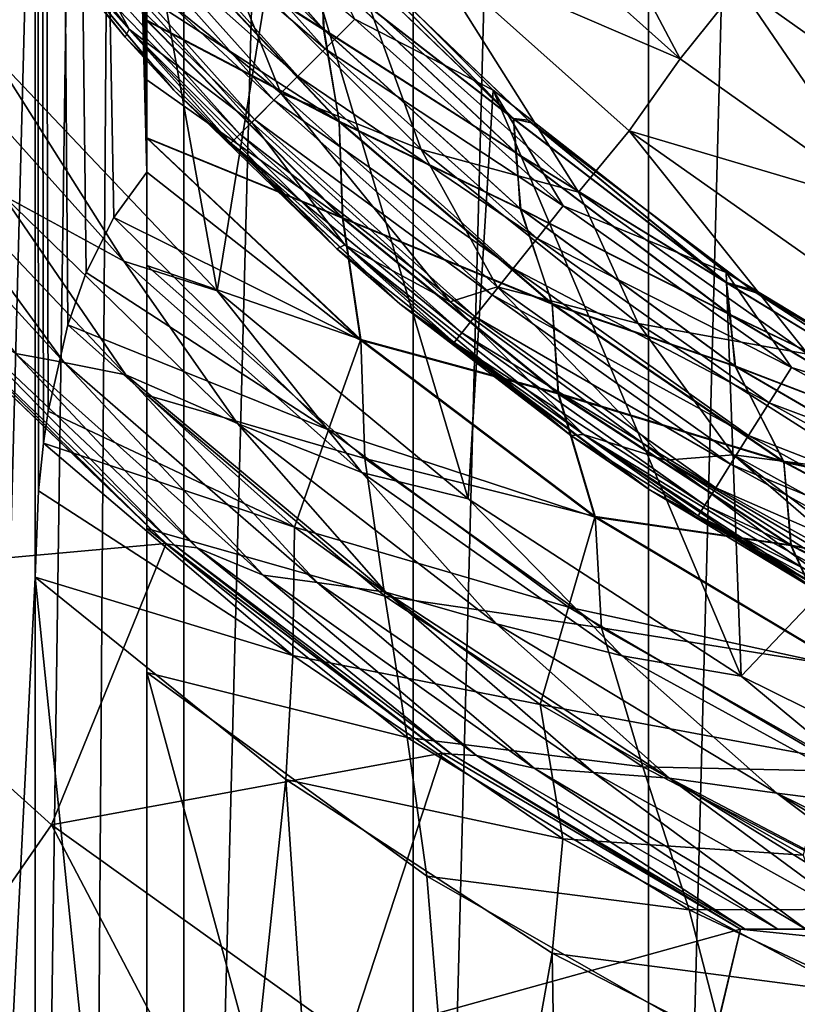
# Model space of a CAD drawing. Header units: metres. Extents: x -44 to 117, y -432 to 89.
# Tile 94 of 256: x -9.42 to -5.93, y -412.59 to -408.17. Entities that reach past the tile are written whole.
import ezdxf

# ---------------------------------------------------------------- set-up
doc = ezdxf.new("R2010")
doc.units = ezdxf.units.M
doc.layers.add('solid_125568', color=7, linetype='CONTINUOUS')

msp = doc.modelspace()

# ---------------------------------------------------------------- linework, layer by layer
at = {"layer": 'solid_125568'}
for points in [[(-5.522686, -379.627197, 233.699997), (-5.522704, -420.872803, 233.699997), (-6.597199, -420.554169, 233.699997)], [(-5.522686, -379.627197, 233.699997), (-6.597199, -420.554169, 233.699997), (-6.597173, -379.945831, 233.699997)], [(-6.597173, -379.945831, 233.699997), (-6.597199, -420.554169, 233.699997), (-7.653776, -420.180359, 233.699997)], [(-6.597173, -379.945831, 233.699997), (-7.653776, -420.180359, 233.699997), (-7.653743, -380.319611, 233.699997)], [(-7.653743, -380.319611, 233.699997), (-7.653776, -420.180359, 233.699997), (-8.683759, -419.754211, 233.699997)], [(-7.653743, -380.319611, 233.699997), (-8.683759, -419.754211, 233.699997), (-8.683722, -380.745758, 233.699997)], [(-8.683722, -380.745758, 233.699997), (-8.683759, -419.754211, 233.699997), (-9.689677, -419.273926, 233.699997)], [(-8.683722, -380.745758, 233.699997), (-9.689677, -419.273926, 233.699997), (-9.689643, -381.226074, 233.699997)], [(-9.35, -417.929871, 247.800003), (-8.85, -382.314636, 248.300003), (-9.35, -382.570129, 247.800003)], [(-9.101393, -418.059113, 248.048615), (-8.85, -382.314636, 248.300003), (-9.35, -417.929871, 247.800003)], [(-9.101393, -418.059113, 248.048615), (-8.85, -418.185364, 248.300003), (-8.85, -382.314636, 248.300003)], [(-8.85, -382.314636, 257.299988), (-8.85, -382.314636, 248.300003), (-8.85, -418.185364, 248.300003)], [(-8.85, -382.337067, 257.548187), (-8.85, -382.314636, 257.299988), (-8.85, -418.185364, 248.300003)], [(-8.85, -382.403931, 257.784515), (-8.85, -382.337067, 257.548187), (-8.85, -418.185364, 248.300003)], [(-8.85, -382.515839, 258.011749), (-8.85, -382.403931, 257.784515), (-8.85, -418.185364, 248.300003)], [(-8.85, -382.596527, 258.132599), (-8.85, -382.515839, 258.011749), (-8.85, -418.185364, 248.300003)], [(-17.880098, -409.210602, 247.800003), (-9.35, -382.570129, 247.800003), (-18.706081, -407.324585, 247.800003)], [(-16.857927, -411.009827, 247.800003), (-9.35, -382.570129, 247.800003), (-17.880098, -409.210602, 247.800003)], [(-15.662213, -412.687439, 247.800003), (-9.35, -382.570129, 247.800003), (-16.857927, -411.009827, 247.800003)], [(-14.29352, -414.237701, 247.800003), (-9.35, -382.570129, 247.800003), (-15.662213, -412.687439, 247.800003)], [(-12.778207, -415.63562, 247.800003), (-9.35, -382.570129, 247.800003), (-14.29352, -414.237701, 247.800003)], [(-11.132809, -416.86377, 247.800003), (-9.35, -382.570129, 247.800003), (-12.778207, -415.63562, 247.800003)], [(-9.35, -417.929871, 247.800003), (-9.35, -382.570129, 247.800003), (-11.132809, -416.86377, 247.800003)], [(-8.85, -382.672089, 258.226593), (-8.85, -382.596527, 258.132599), (-8.85, -418.185364, 248.300003)], [(-8.85, -382.804291, 258.358551), (-8.85, -382.672089, 258.226593), (-8.85, -418.185364, 248.300003)], [(-8.85, -383.061737, 258.546753), (-8.85, -382.804291, 258.358551), (-8.85, -418.185364, 248.300003)], [(-8.85, -383.351898, 258.684875), (-8.85, -383.061737, 258.546753), (-8.85, -418.185364, 248.300003)], [(-8.85, -383.665619, 258.766846), (-8.85, -383.351898, 258.684875), (-8.85, -418.185364, 248.300003)], [(-8.85, -384.00415, 258.799988), (-8.85, -383.665619, 258.766846), (-8.85, -418.185364, 248.300003)], [(-8.85, -389.402069, 258.799988), (-8.85, -384.00415, 258.799988), (-8.85, -418.185364, 248.300003)], [(-9.35, -389.829956, 266.799988), (-9.619962, -416.050903, 266.799988), (-9.510359, -384.382904, 266.799988)], [(-8.85, -390.021362, 258.844879), (-8.85, -389.402069, 258.799988), (-8.85, -418.185364, 248.300003)], [(-9.35, -389.829956, 266.799988), (-9.35, -410.670044, 266.799988), (-9.619962, -416.050903, 266.799988)], [(-9.335346, -410.282013, 266.785339), (-9.35, -410.670044, 266.799988), (-9.35, -389.829956, 266.799988)], [(-8.997924, -409.055389, 266.447937), (-9.35, -389.829956, 266.799988), (-8.85, -408.85202, 266.299988)], [(-9.335345, -390.217987, 266.785339), (-8.85, -408.85202, 266.299988), (-9.35, -389.829956, 266.799988)], [(-9.120946, -409.301971, 266.570953), (-9.35, -389.829956, 266.799988), (-8.997924, -409.055389, 266.447937)], [(-9.335346, -410.282013, 266.785339), (-9.35, -389.829956, 266.799988), (-9.31354, -410.068726, 266.76355)], [(-9.292285, -409.924652, 266.742279), (-9.31354, -410.068726, 266.76355), (-9.35, -389.829956, 266.799988)], [(-9.203706, -409.538086, 266.653717), (-9.292285, -409.924652, 266.742279), (-9.35, -389.829956, 266.799988)], [(-9.120946, -409.301971, 266.570953), (-9.203706, -409.538086, 266.653717), (-9.35, -389.829956, 266.799988)], [(-8.85, -390.629547, 258.947418), (-8.85, -390.021362, 258.844879), (-8.85, -418.185364, 248.300003)], [(-9.31354, -390.431274, 266.76355), (-8.85, -408.85202, 266.299988), (-9.335345, -390.217987, 266.785339)], [(-9.292285, -390.575348, 266.742279), (-8.85, -408.85202, 266.299988), (-9.31354, -390.431274, 266.76355)], [(-9.219942, -390.905151, 266.669952), (-8.85, -408.85202, 266.299988), (-9.292285, -390.575348, 266.742279)], [(-8.85, -391.196533, 259.114502), (-8.85, -390.629547, 258.947418), (-8.85, -418.185364, 248.300003)], [(-9.120946, -391.198029, 266.570953), (-8.85, -408.85202, 266.299988), (-9.219942, -390.905151, 266.669952)], [(-9.120946, -391.198029, 266.570953), (-9.025064, -391.397766, 266.475067), (-8.85, -408.85202, 266.299988)], [(-8.85, -391.696655, 259.322815), (-8.85, -391.196533, 259.114502), (-8.85, -418.185364, 248.300003)], [(-9.025064, -391.397766, 266.475067), (-8.85, -391.64798, 266.299988), (-8.85, -408.85202, 266.299988)], [(-8.85, -391.64798, 266.299988), (-8.85, -408.067505, 265.848145), (-8.85, -408.172699, 265.919983)], [(-8.85, -391.64798, 266.299988), (-8.85, -408.172699, 265.919983), (-8.85, -408.438538, 266.084198)], [(-8.85, -391.64798, 266.299988), (-8.85, -408.438538, 266.084198), (-8.85, -408.700256, 266.225647)], [(-8.85, -391.64798, 266.299988), (-8.85, -408.700256, 266.225647), (-8.85, -408.85202, 266.299988)], [(-8.85, -391.80246, 259.373749), (-8.85, -391.696655, 259.322815), (-8.85, -418.185364, 248.300003)], [(-8.85, -392.147522, 259.564178), (-8.85, -391.80246, 259.373749), (-8.85, -418.185364, 248.300003)], [(-8.85, -392.330231, 259.68103), (-8.85, -392.147522, 259.564178), (-8.85, -418.185364, 248.300003)], [(-8.85, -392.547241, 259.835541), (-8.85, -392.330231, 259.68103), (-8.85, -418.185364, 248.300003)], [(-8.85, -392.795227, 260.038544), (-8.85, -392.547241, 259.835541), (-8.85, -418.185364, 248.300003)], [(-8.85, -392.89566, 260.131104), (-8.85, -392.795227, 260.038544), (-8.85, -418.185364, 248.300003)], [(-8.85, -393.182617, 260.440643), (-8.85, -392.89566, 260.131104), (-8.85, -418.185364, 248.300003)], [(-8.85, -393.41922, 260.779785), (-8.85, -393.182617, 260.440643), (-8.85, -418.185364, 248.300003)], [(-8.85, -393.474152, 260.877441), (-8.85, -393.41922, 260.779785), (-8.85, -418.185364, 248.300003)], [(-8.85, -393.587006, 261.121124), (-8.85, -393.474152, 260.877441), (-8.85, -418.185364, 248.300003)], [(-8.85, -393.656769, 261.333435), (-8.85, -393.587006, 261.121124), (-8.85, -418.185364, 248.300003)], [(-8.85, -393.68573, 261.459991), (-8.85, -393.656769, 261.333435), (-8.85, -418.185364, 248.300003)], [(-8.85, -393.717194, 261.799988), (-8.85, -393.68573, 261.459991), (-8.85, -418.185364, 248.300003)], [(-8.85, -393.717194, 263.799988), (-8.85, -418.185364, 248.300003), (-8.85, -407.312347, 260.446869)], [(-8.85, -393.717194, 263.799988), (-8.85, -393.717194, 261.799988), (-8.85, -418.185364, 248.300003)], [(-9.540764, -408.324768, 443), (-9.052822, -406.498718, 443), (-9.739242, -405.361542, 443)], [(-16.897432, -406.452759, 436), (-6.202853, -417.1474, 436), (-5.283365, -417.456787, 436)], [(-11.300908, -411.550903, 436), (-16.897432, -406.452759, 436), (-5.283365, -417.456787, 436)], [(-16.897432, -406.452759, 436), (-16.536398, -407.357697, 436), (-6.202853, -417.1474, 436)], [(-8.532919, -409.384521, 443), (-9.052822, -406.498718, 443), (-9.540764, -408.324768, 443)], [(-8.532919, -409.384521, 443), (-8.232964, -407.543762, 443), (-9.052822, -406.498718, 443)], [(-9.784806, -407.196777, 479.5), (-8.928391, -408.210754, 479.934113), (-9.779227, -407.138885, 479.934113)], [(-9.779227, -407.138885, 479.934113), (-8.928391, -408.210754, 479.934113), (-9.183519, -407.737579, 480.355469)], [(-9.784806, -407.196777, 479.5), (-8.946967, -408.246979, 479.5), (-8.928391, -408.210754, 479.934113)], [(-9.625479, -407.415894, 444), (-8.946967, -408.246979, 479.5), (-9.784806, -407.196777, 479.5)], [(-7.022357, -407.272369, 481.962555), (-7.320386, -407.570374, 481.850128), (-6.454734, -408.343994, 481.850128)], [(-7.022357, -407.272369, 481.962555), (-6.454734, -408.343994, 481.850128), (-6.191947, -408.014465, 481.962555)], [(-8.85, -418.185364, 248.300003), (-8.85, -407.60434, 260.131104), (-8.85, -407.312347, 260.446869)], [(-8.05619, -408.21048, 260.440552), (-8.85, -407.312347, 260.446869), (-8.85, -407.704773, 260.038544)], [(-8.05619, -408.21048, 260.440552), (-8.065128, -407.943054, 260.876099), (-8.85, -407.312347, 260.446869)], [(-8.053708, -408.215424, 265.162811), (-8.85, -407.320129, 265.16272), (-8.067868, -407.941864, 264.727509)], [(-8.85, -407.450684, 265.312866), (-8.85, -407.320129, 265.16272), (-8.053708, -408.215424, 265.162811)], [(-16.536398, -407.357697, 436), (-7.107789, -416.786346, 436), (-6.202853, -417.1474, 436)], [(-16.536398, -407.357697, 436), (-16.125334, -408.246002, 436), (-7.107789, -416.786346, 436)], [(-8.899482, -407.347107, 443.076202), (-8.048901, -408.298889, 443.076202), (-9.034764, -407.454987, 443.168762)], [(-8.899482, -407.347107, 443.076202), (-7.916124, -408.166138, 443.019226), (-8.048901, -408.298889, 443.076202)], [(-9.625479, -407.415894, 444), (-8.728484, -408.484894, 444), (-8.946967, -408.246979, 479.5)], [(-9.367134, -407.720032, 443.806061), (-8.728484, -408.484894, 444), (-9.625479, -407.415894, 444)], [(-9.034764, -407.454987, 443.168762), (-8.171253, -408.421265, 443.168762), (-9.15331, -407.54953, 443.293304)], [(-8.048901, -408.298889, 443.076202), (-8.171253, -408.421265, 443.168762), (-9.034764, -407.454987, 443.168762)], [(-8.85, -407.708801, 265.565063), (-8.85, -407.450684, 265.312866), (-8.053708, -408.215424, 265.162811)], [(-9.15331, -407.54953, 443.293304), (-8.278469, -408.528473, 443.293304), (-9.250556, -407.627075, 443.445068)], [(-9.183519, -407.737579, 480.355469), (-8.248215, -408.498047, 480.750763), (-9.116446, -407.526947, 480.750763)], [(-8.171253, -408.421265, 443.168762), (-8.278469, -408.528473, 443.293304), (-9.15331, -407.54953, 443.293304)], [(-9.116446, -407.526947, 480.750763), (-8.248215, -408.498047, 480.750763), (-8.500424, -407.867645, 481.107971)], [(-7.40664, -410.318024, 443), (-8.232964, -407.543762, 443), (-8.532919, -409.384521, 443)], [(-8.232964, -407.543762, 443), (-7.294349, -408.483612, 443), (-7.916124, -408.166138, 443.019226)], [(-7.40664, -410.318024, 443), (-7.294349, -408.483612, 443), (-8.232964, -407.543762, 443)], [(-7.599974, -407.850159, 481.666168), (-6.454734, -408.343994, 481.850128), (-7.320386, -407.570374, 481.850128)], [(-9.250556, -407.627075, 443.445068), (-8.366421, -408.616425, 443.445068), (-9.322758, -407.684662, 443.618225)], [(-8.278469, -408.528473, 443.293304), (-8.366421, -408.616425, 443.445068), (-9.250556, -407.627075, 443.445068)], [(-8.85, -418.185364, 248.300003), (-8.85, -407.704773, 260.038544), (-8.85, -407.60434, 260.131104)], [(-9.322758, -407.684662, 443.618225), (-8.431722, -408.681732, 443.618225), (-9.367134, -407.720032, 443.806061)], [(-8.366421, -408.616425, 443.445068), (-8.431722, -408.681732, 443.618225), (-9.322758, -407.684662, 443.618225)], [(-9.367134, -407.720032, 443.806061), (-8.471856, -408.721863, 443.806061), (-8.728484, -408.484894, 444)], [(-8.431722, -408.681732, 443.618225), (-8.471856, -408.721863, 443.806061), (-9.367134, -407.720032, 443.806061)], [(-8.85, -408.169769, 259.68103), (-8.85, -407.704773, 260.038544), (-8.85, -407.952759, 259.835541)], [(-8.85, -418.185364, 248.300003), (-8.85, -407.952759, 259.835541), (-8.85, -407.704773, 260.038544)], [(-7.986005, -408.624054, 260.038544), (-8.85, -407.704773, 260.038544), (-8.85, -408.169769, 259.68103)], [(-7.986005, -408.624054, 260.038544), (-8.05619, -408.21048, 260.440552), (-8.85, -407.704773, 260.038544)], [(-7.986549, -408.626587, 265.564514), (-8.85, -407.708801, 265.565063), (-8.053708, -408.215424, 265.162811)], [(-8.85, -408.067505, 265.848145), (-8.85, -407.708801, 265.565063), (-7.986549, -408.626587, 265.564514)], [(-9.183519, -407.737579, 480.355469), (-8.378545, -408.628601, 480.355469), (-8.248215, -408.498047, 480.750763)], [(-8.928391, -408.210754, 479.934113), (-8.378545, -408.628601, 480.355469), (-9.183519, -407.737579, 480.355469)], [(-8.04065, -407.756531, 263.799988), (-7.203341, -408.612152, 264.269318), (-8.07326, -407.775726, 264.269318)], [(-8.067868, -407.941864, 264.727509), (-8.07326, -407.775726, 264.269318), (-7.203341, -408.612152, 264.269318)], [(-8.072844, -407.775299, 261.334412), (-7.20297, -408.611725, 261.334412), (-8.046717, -407.750031, 261.799988)], [(-8.065128, -407.943054, 260.876099), (-7.20297, -408.611725, 261.334412), (-8.072844, -407.775299, 261.334412)], [(-8.046717, -407.750031, 261.799988), (-7.138309, -408.619263, 261.799988), (-8.04065, -407.756531, 263.799988)], [(-7.20297, -408.611725, 261.334412), (-7.138309, -408.619263, 261.799988), (-8.046717, -407.750031, 261.799988)], [(-8.04065, -407.756531, 263.799988), (-7.124766, -408.630798, 263.799988), (-7.203341, -408.612152, 264.269318)], [(-7.138309, -408.619263, 261.799988), (-7.124766, -408.630798, 263.799988), (-8.04065, -407.756531, 263.799988)], [(-7.852601, -408.103119, 481.416229), (-6.912124, -408.942383, 481.416229), (-7.599974, -407.850159, 481.666168)], [(-7.599974, -407.850159, 481.666168), (-6.683991, -408.667023, 481.666168), (-6.454734, -408.343994, 481.850128)], [(-6.912124, -408.942383, 481.416229), (-6.683991, -408.667023, 481.666168), (-7.599974, -407.850159, 481.666168)], [(-8.500424, -407.867645, 481.107971), (-7.61783, -408.750244, 481.107971), (-7.852601, -408.103119, 481.416229)], [(-8.248215, -408.498047, 480.750763), (-7.61783, -408.750244, 481.107971), (-8.500424, -407.867645, 481.107971)], [(-8.85, -418.185364, 248.300003), (-8.85, -408.169769, 259.68103), (-8.85, -407.952759, 259.835541)], [(-7.192604, -408.765961, 264.727509), (-8.067868, -407.941864, 264.727509), (-7.203341, -408.612152, 264.269318)], [(-8.053708, -408.215424, 265.162811), (-8.067868, -407.941864, 264.727509), (-7.192604, -408.765961, 264.727509)], [(-8.065128, -407.943054, 260.876099), (-7.190032, -408.766602, 260.876099), (-7.20297, -408.611725, 261.334412)], [(-8.05619, -408.21048, 260.440552), (-7.190032, -408.766602, 260.876099), (-8.065128, -407.943054, 260.876099)], [(-6.191947, -408.014465, 481.962555), (-5.28367, -408.658905, 481.962555), (-5.563742, -407.949188, 482)], [(-6.191947, -408.014465, 481.962555), (-6.454734, -408.343994, 481.850128), (-5.50791, -409.015778, 481.850128)], [(-6.191947, -408.014465, 481.962555), (-5.50791, -409.015778, 481.850128), (-5.28367, -408.658905, 481.962555)], [(-8.85, -408.172699, 265.919983), (-8.85, -408.067505, 265.848145), (-7.986549, -408.626587, 265.564514)], [(-7.61783, -408.750244, 481.107971), (-6.912124, -408.942383, 481.416229), (-7.852601, -408.103119, 481.416229)], [(-8.85, -408.69754, 259.373749), (-8.85, -408.169769, 259.68103), (-8.85, -408.352509, 259.564178)], [(-8.85, -418.185364, 248.300003), (-8.85, -408.352509, 259.564178), (-8.85, -408.169769, 259.68103)], [(-7.968966, -409.05722, 259.680023), (-8.85, -408.169769, 259.68103), (-8.85, -408.69754, 259.373749)], [(-7.968966, -409.05722, 259.680023), (-7.986005, -408.624054, 260.038544), (-8.85, -408.169769, 259.68103)], [(-7.970855, -409.059082, 265.922638), (-8.85, -408.172699, 265.919983), (-7.986549, -408.626587, 265.564514)], [(-8.85, -408.438538, 266.084198), (-8.85, -408.172699, 265.919983), (-7.970855, -409.059082, 265.922638)], [(-8.048901, -408.298889, 443.076202), (-7.916124, -408.166138, 443.019226), (-6.980025, -409.002686, 443.019226)], [(-7.294349, -408.483612, 443), (-6.980025, -409.002686, 443.019226), (-7.916124, -408.166138, 443.019226)], [(-9.540764, -408.324768, 443), (-9.906661, -408.188721, 442.980774), (-8.951964, -409.251526, 442.980774)], [(-8.951964, -409.251526, 442.980774), (-9.906661, -408.188721, 442.980774), (-9.496187, -408.95578, 442.923798)], [(-8.946967, -408.246979, 479.5), (-7.996985, -409.19696, 479.5), (-8.928391, -408.210754, 479.934113)], [(-8.928391, -408.210754, 479.934113), (-7.960694, -409.178467, 479.934113), (-8.378545, -408.628601, 480.355469)], [(-7.996985, -409.19696, 479.5), (-7.960694, -409.178467, 479.934113), (-8.928391, -408.210754, 479.934113)], [(-8.05619, -408.21048, 260.440552), (-7.172979, -409.014679, 260.440552), (-7.190032, -408.766602, 260.876099)], [(-7.986005, -408.624054, 260.038544), (-7.172979, -409.014679, 260.440552), (-8.05619, -408.21048, 260.440552)], [(-7.170534, -409.01889, 265.162811), (-8.053708, -408.215424, 265.162811), (-7.192604, -408.765961, 264.727509)], [(-7.986549, -408.626587, 265.564514), (-8.053708, -408.215424, 265.162811), (-7.170534, -409.01889, 265.162811)], [(-16.125334, -408.246002, 436), (-7.996083, -416.375305, 436), (-7.107789, -416.786346, 436)], [(-16.125334, -408.246002, 436), (-15.667945, -409.109955, 436), (-7.996083, -416.375305, 436)], [(-8.728484, -408.484894, 444), (-7.996985, -409.19696, 479.5), (-8.946967, -408.246979, 479.5)], [(-8.048901, -408.298889, 443.076202), (-7.0971, -409.149475, 443.076202), (-8.171253, -408.421265, 443.168762)], [(-8.048901, -408.298889, 443.076202), (-6.980025, -409.002686, 443.019226), (-7.0971, -409.149475, 443.076202)], [(-8.532919, -409.384521, 443), (-9.540764, -408.324768, 443), (-8.951964, -409.251526, 442.980774)], [(-6.683991, -408.667023, 481.666168), (-5.50791, -409.015778, 481.850128), (-6.454734, -408.343994, 481.850128)], [(-8.85, -418.185364, 248.300003), (-8.85, -408.69754, 259.373749), (-8.85, -408.352509, 259.564178)], [(-8.85, -408.700256, 266.225647), (-8.85, -408.438538, 266.084198), (-7.970855, -409.059082, 265.922638)], [(-8.171253, -408.421265, 443.168762), (-7.204984, -409.28476, 443.168762), (-8.278469, -408.528473, 443.293304)], [(-7.0971, -409.149475, 443.076202), (-7.204984, -409.28476, 443.168762), (-8.171253, -408.421265, 443.168762)], [(-8.728484, -408.484894, 444), (-7.713451, -409.442535, 444), (-7.996985, -409.19696, 479.5)], [(-8.471856, -408.721863, 443.806061), (-7.713451, -409.442535, 444), (-8.728484, -408.484894, 444)], [(-8.378545, -408.628601, 480.355469), (-7.487523, -409.433563, 480.355469), (-8.248215, -408.498047, 480.750763)], [(-8.248215, -408.498047, 480.750763), (-7.277118, -409.366302, 480.750763), (-7.61783, -408.750244, 481.107971)], [(-7.487523, -409.433563, 480.355469), (-7.277118, -409.366302, 480.750763), (-8.248215, -408.498047, 480.750763)], [(-6.181034, -411.114838, 443), (-7.294349, -408.483612, 443), (-7.40664, -410.318024, 443)], [(-7.294349, -408.483612, 443), (-6.248215, -409.302094, 443), (-6.980025, -409.002686, 443.019226)], [(-6.181034, -411.114838, 443), (-6.248215, -409.302094, 443), (-7.294349, -408.483612, 443)], [(-8.278469, -408.528473, 443.293304), (-7.299521, -409.40332, 443.293304), (-8.366421, -408.616425, 443.445068)], [(-7.204984, -409.28476, 443.168762), (-7.299521, -409.40332, 443.293304), (-8.278469, -408.528473, 443.293304)], [(-9.988963, -408.656952, 442.831238), (-10.236288, -408.596069, 442.706696), (-9.220408, -409.70636, 442.706696)], [(-9.220408, -409.70636, 442.706696), (-10.236288, -408.596069, 442.706696), (-9.43879, -409.665344, 442.554932)], [(-7.124766, -408.630798, 263.799988), (-6.247299, -409.348633, 264.269318), (-7.203341, -408.612152, 264.269318)], [(-7.192604, -408.765961, 264.727509), (-7.203341, -408.612152, 264.269318), (-6.247299, -409.348633, 264.269318)], [(-7.20297, -408.611725, 261.334412), (-6.246978, -409.348145, 261.334412), (-7.138309, -408.619263, 261.799988)], [(-7.190032, -408.766602, 260.876099), (-6.246978, -409.348145, 261.334412), (-7.20297, -408.611725, 261.334412)], [(-9.496187, -408.95578, 442.923798), (-9.988963, -408.656952, 442.831238), (-8.943086, -409.761963, 442.831238)], [(-8.943086, -409.761963, 442.831238), (-9.988963, -408.656952, 442.831238), (-9.220408, -409.70636, 442.706696)], [(-8.366421, -408.616425, 443.445068), (-7.377072, -409.500549, 443.445068), (-8.431722, -408.681732, 443.618225)], [(-7.960694, -409.178467, 479.934113), (-7.487523, -409.433563, 480.355469), (-8.378545, -408.628601, 480.355469)], [(-7.299521, -409.40332, 443.293304), (-7.377072, -409.500549, 443.445068), (-8.366421, -408.616425, 443.445068)], [(-7.029794, -409.444244, 265.564514), (-7.986549, -408.626587, 265.564514), (-7.170534, -409.01889, 265.162811)], [(-7.970855, -409.059082, 265.922638), (-7.986549, -408.626587, 265.564514), (-7.029794, -409.444244, 265.564514)], [(-7.986005, -408.624054, 260.038544), (-7.029375, -409.441803, 260.038544), (-7.172979, -409.014679, 260.440552)], [(-7.968966, -409.05722, 259.680023), (-7.029375, -409.441803, 260.038544), (-7.986005, -408.624054, 260.038544)], [(-7.138309, -408.619263, 261.799988), (-6.136644, -409.37915, 261.799988), (-7.124766, -408.630798, 263.799988)], [(-6.246978, -409.348145, 261.334412), (-6.136644, -409.37915, 261.799988), (-7.138309, -408.619263, 261.799988)], [(-7.124766, -408.630798, 263.799988), (-6.114482, -409.394012, 263.799988), (-6.247299, -409.348633, 264.269318)], [(-6.136644, -409.37915, 261.799988), (-6.114482, -409.394012, 263.799988), (-7.124766, -408.630798, 263.799988)], [(-8.85, -409.27066, 259.126556), (-8.85, -408.69754, 259.373749), (-8.85, -408.803375, 259.322784)], [(-8.85, -418.185364, 248.300003), (-8.85, -408.803375, 259.322784), (-8.85, -408.69754, 259.373749)], [(-7.889117, -409.602509, 259.373779), (-8.85, -408.69754, 259.373749), (-8.85, -409.27066, 259.126556)], [(-7.889117, -409.602509, 259.373779), (-7.968966, -409.05722, 259.680023), (-8.85, -408.69754, 259.373749)], [(-7.890175, -409.605591, 266.228424), (-8.85, -408.700256, 266.225647), (-7.970855, -409.059082, 265.922638)], [(-8.85, -408.85202, 266.299988), (-8.85, -408.700256, 266.225647), (-7.890175, -409.605591, 266.228424)], [(-8.431722, -408.681732, 443.618225), (-7.434651, -409.572754, 443.618225), (-8.471856, -408.721863, 443.806061)], [(-7.377072, -409.500549, 443.445068), (-7.434651, -409.572754, 443.618225), (-8.431722, -408.681732, 443.618225)], [(-6.912124, -408.942383, 481.416229), (-5.882602, -409.669678, 481.416229), (-6.683991, -408.667023, 481.666168)], [(-6.683991, -408.667023, 481.666168), (-5.680855, -409.374146, 481.666168), (-5.50791, -409.015778, 481.850128)], [(-5.882602, -409.669678, 481.416229), (-5.680855, -409.374146, 481.666168), (-6.683991, -408.667023, 481.666168)], [(-8.471856, -408.721863, 443.806061), (-7.47004, -409.617126, 443.806061), (-7.713451, -409.442535, 444)], [(-7.434651, -409.572754, 443.618225), (-7.47004, -409.617126, 443.806061), (-8.471856, -408.721863, 443.806061)], [(-7.61783, -408.750244, 481.107971), (-6.64414, -409.531219, 481.107971), (-6.912124, -408.942383, 481.416229)], [(-7.277118, -409.366302, 480.750763), (-6.64414, -409.531219, 481.107971), (-7.61783, -408.750244, 481.107971)], [(-6.233682, -409.490997, 264.727509), (-7.192604, -408.765961, 264.727509), (-6.247299, -409.348633, 264.269318)], [(-7.170534, -409.01889, 265.162811), (-7.192604, -408.765961, 264.727509), (-6.233682, -409.490997, 264.727509)], [(-7.190032, -408.766602, 260.876099), (-6.231359, -409.49118, 260.876099), (-6.246978, -409.348145, 261.334412)], [(-7.172979, -409.014679, 260.440552), (-6.231359, -409.49118, 260.876099), (-7.190032, -408.766602, 260.876099)], [(-8.85, -418.185364, 248.300003), (-8.85, -409.27066, 259.126556), (-8.85, -408.803375, 259.322784)], [(-8.997924, -409.055389, 266.447937), (-8.85, -408.85202, 266.299988), (-7.890175, -409.605591, 266.228424)], [(-8.951964, -409.251526, 442.980774), (-9.496187, -408.95578, 442.923798), (-8.442738, -409.980804, 442.923798)], [(-8.442738, -409.980804, 442.923798), (-9.496187, -408.95578, 442.923798), (-8.943086, -409.761963, 442.831238)], [(-6.64414, -409.531219, 481.107971), (-5.882602, -409.669678, 481.416229), (-6.912124, -408.942383, 481.416229)], [(-7.0971, -409.149475, 443.076202), (-6.980025, -409.002686, 443.019226), (-5.956147, -409.729156, 443.019226)], [(-6.248215, -409.302094, 443), (-5.956147, -409.729156, 443.019226), (-6.980025, -409.002686, 443.019226)], [(-9.120946, -409.301971, 266.570953), (-8.997924, -409.055389, 266.447937), (-8.033756, -410.009216, 266.474304)], [(-8.033756, -410.009216, 266.474304), (-8.997924, -409.055389, 266.447937), (-7.890175, -409.605591, 266.228424)], [(-7.968966, -409.05722, 259.680023), (-7.001369, -409.844391, 259.680023), (-7.029375, -409.441803, 260.038544)], [(-7.889117, -409.602509, 259.373779), (-7.001369, -409.844391, 259.680023), (-7.968966, -409.05722, 259.680023)], [(-7.172979, -409.014679, 260.440552), (-6.209981, -409.721405, 260.440552), (-6.231359, -409.49118, 260.876099)], [(-7.029375, -409.441803, 260.038544), (-6.209981, -409.721405, 260.440552), (-7.172979, -409.014679, 260.440552)], [(-6.207692, -409.724945, 265.162811), (-7.170534, -409.01889, 265.162811), (-6.233682, -409.490997, 264.727509)], [(-7.029794, -409.444244, 265.564514), (-7.170534, -409.01889, 265.162811), (-6.207692, -409.724945, 265.162811)], [(-7.003035, -409.846466, 265.922638), (-7.970855, -409.059082, 265.922638), (-7.029794, -409.444244, 265.564514)], [(-7.890175, -409.605591, 266.228424), (-7.970855, -409.059082, 265.922638), (-7.003035, -409.846466, 265.922638)], [(-15.667945, -409.109955, 436), (-8.860045, -415.917908, 436), (-7.996083, -416.375305, 436)], [(-15.667945, -409.109955, 436), (-15.167807, -409.942108, 436), (-8.860045, -415.917908, 436)], [(-7.996985, -409.19696, 479.5), (-6.946766, -410.034821, 479.5), (-7.960694, -409.178467, 479.934113)], [(-7.960694, -409.178467, 479.934113), (-6.888803, -410.029266, 479.934113), (-7.487523, -409.433563, 480.355469)], [(-6.946766, -410.034821, 479.5), (-6.888803, -410.029266, 479.934113), (-7.960694, -409.178467, 479.934113)], [(-7.0971, -409.149475, 443.076202), (-6.056049, -409.888153, 443.076202), (-7.204984, -409.28476, 443.168762)], [(-7.0971, -409.149475, 443.076202), (-5.956147, -409.729156, 443.019226), (-6.056049, -409.888153, 443.076202)], [(-7.713451, -409.442535, 444), (-6.946766, -410.034821, 479.5), (-7.996985, -409.19696, 479.5)], [(-8.532919, -409.384521, 443), (-8.951964, -409.251526, 442.980774), (-7.8839, -410.200348, 442.980774)], [(-7.8839, -410.200348, 442.980774), (-8.951964, -409.251526, 442.980774), (-8.442738, -409.980804, 442.923798)], [(-7.871044, -410.136627, 259.127411), (-7.889117, -409.602509, 259.373779), (-8.85, -409.27066, 259.126556)], [(-8.85, -418.185364, 248.300003), (-8.85, -409.852875, 258.951385), (-8.85, -409.27066, 259.126556)], [(-7.871044, -410.136627, 259.127411), (-8.85, -409.27066, 259.126556), (-8.85, -409.852875, 258.951385)], [(-9.120946, -409.301971, 266.570953), (-8.033756, -410.009216, 266.474304), (-9.203706, -409.538086, 266.653717)], [(-7.204984, -409.28476, 443.168762), (-6.148108, -410.034668, 443.168762), (-7.299521, -409.40332, 443.293304)], [(-6.056049, -409.888153, 443.076202), (-6.148108, -410.034668, 443.168762), (-7.204984, -409.28476, 443.168762)], [(-6.248215, -409.302094, 443), (-5.111955, -409.990021, 443), (-5.956147, -409.729156, 443.019226)], [(-6.181034, -411.114838, 443), (-5.111955, -409.990021, 443), (-6.248215, -409.302094, 443)], [(-7.487523, -409.433563, 480.355469), (-6.519606, -410.144226, 480.355469), (-7.277118, -409.366302, 480.750763)], [(-7.277118, -409.366302, 480.750763), (-6.215265, -410.12088, 480.750763), (-6.64414, -409.531219, 481.107971)], [(-6.519606, -410.144226, 480.355469), (-6.215265, -410.12088, 480.750763), (-7.277118, -409.366302, 480.750763)], [(-6.114482, -409.394012, 263.799988), (-5.216564, -409.976318, 264.269318), (-6.247299, -409.348633, 264.269318)], [(-6.233682, -409.490997, 264.727509), (-6.247299, -409.348633, 264.269318), (-5.216564, -409.976318, 264.269318)], [(-6.246978, -409.348145, 261.334412), (-5.216297, -409.9758, 261.334412), (-6.136644, -409.37915, 261.799988)], [(-6.231359, -409.49118, 260.876099), (-5.216297, -409.9758, 261.334412), (-6.246978, -409.348145, 261.334412)], [(-7.40664, -410.318024, 443), (-8.532919, -409.384521, 443), (-7.8839, -410.200348, 442.980774)], [(-7.299521, -409.40332, 443.293304), (-6.228778, -410.163055, 443.293304), (-7.377072, -409.500549, 443.445068)], [(-6.148108, -410.034668, 443.168762), (-6.228778, -410.163055, 443.293304), (-7.299521, -409.40332, 443.293304)], [(-6.136644, -409.37915, 261.799988), (-5.054808, -410.019806, 261.799988), (-6.114482, -409.394012, 263.799988)], [(-5.216297, -409.9758, 261.334412), (-5.054808, -410.019806, 261.799988), (-6.136644, -409.37915, 261.799988)], [(-6.114482, -409.394012, 263.799988), (-5.023184, -410.036102, 263.799988), (-5.216564, -409.976318, 264.269318)], [(-5.054808, -410.019806, 261.799988), (-5.023184, -410.036102, 263.799988), (-6.114482, -409.394012, 263.799988)], [(-8.762845, -410.519501, 437.5), (-9.88562, -409.443726, 437.5), (-10.50345, -410.675537, 436.200012)], [(-9.885602, -409.443756, 442), (-9.88562, -409.443726, 437.5), (-8.762845, -410.519501, 437.5)], [(-9.852281, -409.45166, 442.193939), (-9.885602, -409.443756, 442), (-8.762744, -410.519592, 442)], [(-8.762744, -410.519592, 442), (-9.885602, -409.443756, 442), (-8.762845, -410.519501, 437.5)], [(-9.760103, -409.466888, 442.381775), (-9.852281, -409.45166, 442.193939), (-8.725395, -410.526428, 442.193939)], [(-8.725395, -410.526428, 442.193939), (-9.852281, -409.45166, 442.193939), (-8.762744, -410.519592, 442)], [(-7.713451, -409.442535, 444), (-6.594108, -410.275848, 444), (-6.946766, -410.034821, 479.5)], [(-7.47004, -409.617126, 443.806061), (-6.594108, -410.275848, 444), (-7.713451, -409.442535, 444)], [(-6.888803, -410.029266, 479.934113), (-6.519606, -410.144226, 480.355469), (-7.487523, -409.433563, 480.355469)], [(-5.989913, -410.153198, 265.564514), (-7.029794, -409.444244, 265.564514), (-6.207692, -409.724945, 265.162811)], [(-7.003035, -409.846466, 265.922638), (-7.029794, -409.444244, 265.564514), (-5.989913, -410.153198, 265.564514)], [(-7.029375, -409.441803, 260.038544), (-5.989598, -410.150787, 260.038544), (-6.209981, -409.721405, 260.440552)], [(-7.001369, -409.844391, 259.680023), (-5.989598, -410.150787, 260.038544), (-7.029375, -409.441803, 260.038544)], [(-9.43879, -409.665344, 442.554932), (-9.760103, -409.466888, 442.381775), (-8.623347, -410.538269, 442.381775)], [(-8.623347, -410.538269, 442.381775), (-9.760103, -409.466888, 442.381775), (-8.725395, -410.526428, 442.193939)], [(-5.202254, -410.108582, 264.727509), (-6.233682, -409.490997, 264.727509), (-5.216564, -409.976318, 264.269318)], [(-6.207692, -409.724945, 265.162811), (-6.233682, -409.490997, 264.727509), (-5.202254, -410.108582, 264.727509)], [(-6.231359, -409.49118, 260.876099), (-5.200252, -410.108337, 260.876099), (-5.216297, -409.9758, 261.334412)], [(-6.209981, -409.721405, 260.440552), (-5.200252, -410.108337, 260.876099), (-6.231359, -409.49118, 260.876099)], [(-9.203706, -409.538086, 266.653717), (-8.186761, -410.446136, 266.654175), (-9.292285, -409.924652, 266.742279)], [(-9.203706, -409.538086, 266.653717), (-8.033756, -410.009216, 266.474304), (-8.186761, -410.446136, 266.654175)], [(-7.377072, -409.500549, 443.445068), (-6.294953, -410.268372, 443.445068), (-7.434651, -409.572754, 443.618225)], [(-6.228778, -410.163055, 443.293304), (-6.294953, -410.268372, 443.445068), (-7.377072, -409.500549, 443.445068)], [(-6.64414, -409.531219, 481.107971), (-5.590998, -410.201202, 481.107971), (-5.882602, -409.669678, 481.416229)], [(-6.215265, -410.12088, 480.750763), (-5.590998, -410.201202, 481.107971), (-6.64414, -409.531219, 481.107971)], [(-7.434651, -409.572754, 443.618225), (-6.344086, -410.346558, 443.618225), (-7.47004, -409.617126, 443.806061)], [(-6.294953, -410.268372, 443.445068), (-6.344086, -410.346558, 443.618225), (-7.434651, -409.572754, 443.618225)], [(-8.033756, -410.009216, 266.474304), (-7.890175, -409.605591, 266.228424), (-6.837904, -410.400146, 266.228424)], [(-6.837904, -410.400146, 266.228424), (-7.890175, -409.605591, 266.228424), (-7.003035, -409.846466, 265.922638)], [(-7.889117, -409.602509, 259.373779), (-6.837034, -410.397034, 259.373779), (-7.001369, -409.844391, 259.680023)], [(-7.871044, -410.136627, 259.127411), (-6.837034, -410.397034, 259.373779), (-7.889117, -409.602509, 259.373779)], [(-7.47004, -409.617126, 443.806061), (-6.374284, -410.394623, 443.806061), (-6.594108, -410.275848, 444)], [(-6.344086, -410.346558, 443.618225), (-6.374284, -410.394623, 443.806061), (-7.47004, -409.617126, 443.806061)], [(-9.220408, -409.70636, 442.706696), (-9.43879, -409.665344, 442.554932), (-8.327105, -410.661499, 442.554932)], [(-8.327105, -410.661499, 442.554932), (-9.43879, -409.665344, 442.554932), (-8.623347, -410.538269, 442.381775)], [(-8.943086, -409.761963, 442.831238), (-9.220408, -409.70636, 442.706696), (-8.084822, -410.693878, 442.706696)], [(-8.084822, -410.693878, 442.706696), (-9.220408, -409.70636, 442.706696), (-8.327105, -410.661499, 442.554932)], [(-8.442738, -409.980804, 442.923798), (-8.943086, -409.761963, 442.831238), (-7.775756, -410.737793, 442.831238)], [(-7.775756, -410.737793, 442.831238), (-8.943086, -409.761963, 442.831238), (-8.084822, -410.693878, 442.706696)], [(-6.209981, -409.721405, 260.440552), (-5.177907, -410.322784, 260.440552), (-5.200252, -410.108337, 260.876099)], [(-5.989598, -410.150787, 260.038544), (-5.177907, -410.322784, 260.440552), (-6.209981, -409.721405, 260.440552)], [(-5.175881, -410.325745, 265.162811), (-6.207692, -409.724945, 265.162811), (-5.202254, -410.108582, 264.727509)], [(-5.989913, -410.153198, 265.564514), (-6.207692, -409.724945, 265.162811), (-5.175881, -410.325745, 265.162811)], [(-6.056049, -409.888153, 443.076202), (-5.956147, -409.729156, 443.019226), (-4.857368, -410.336426, 443.019226)], [(-5.111955, -409.990021, 443), (-4.857368, -410.336426, 443.019226), (-5.956147, -409.729156, 443.019226)], [(-8.85, -418.185364, 248.300003), (-8.85, -410.450958, 258.848206), (-8.85, -409.852875, 258.951385)], [(-7.78022, -410.755157, 258.946991), (-8.85, -409.852875, 258.951385), (-8.85, -410.450958, 258.848206)], [(-7.78022, -410.755157, 258.946991), (-7.871044, -410.136627, 259.127411), (-8.85, -409.852875, 258.951385)], [(-5.957976, -410.527985, 265.922638), (-7.003035, -409.846466, 265.922638), (-5.989913, -410.153198, 265.564514)], [(-6.837904, -410.400146, 266.228424), (-7.003035, -409.846466, 265.922638), (-5.957976, -410.527985, 265.922638)], [(-7.001369, -409.844391, 259.680023), (-5.956555, -410.525726, 259.680023), (-5.989598, -410.150787, 260.038544)], [(-6.837034, -410.397034, 259.373779), (-5.956555, -410.525726, 259.680023), (-7.001369, -409.844391, 259.680023)], [(-6.056049, -409.888153, 443.076202), (-4.93884, -410.505615, 443.076202), (-6.148108, -410.034668, 443.168762)], [(-6.056049, -409.888153, 443.076202), (-4.857368, -410.336426, 443.019226), (-4.93884, -410.505615, 443.076202)], [(-8.186761, -410.446136, 266.654175), (-9.31354, -410.068726, 266.76355), (-9.292285, -409.924652, 266.742279)], [(-15.167807, -409.942108, 436), (-9.692184, -415.417755, 436), (-8.860045, -415.917908, 436)], [(-7.8839, -410.200348, 442.980774), (-8.442738, -409.980804, 442.923798), (-7.279389, -410.87915, 442.923798)], [(-7.279389, -410.87915, 442.923798), (-8.442738, -409.980804, 442.923798), (-7.775756, -410.737793, 442.831238)], [(-8.186761, -410.446136, 266.654175), (-8.033756, -410.009216, 266.474304), (-6.956569, -410.804138, 266.474304)], [(-6.956569, -410.804138, 266.474304), (-8.033756, -410.009216, 266.474304), (-6.837904, -410.400146, 266.228424)], [(-6.946766, -410.034821, 479.5), (-5.809475, -410.75, 479.5), (-6.888803, -410.029266, 479.934113)], [(-6.888803, -410.029266, 479.934113), (-5.703178, -410.75, 480.003204), (-6.519606, -410.144226, 480.355469)], [(-5.783001, -410.75, 479.754974), (-5.703178, -410.75, 480.003204), (-6.888803, -410.029266, 479.934113)], [(-5.809475, -410.75, 479.5), (-5.783001, -410.75, 479.754974), (-6.888803, -410.029266, 479.934113)], [(-4.88166, -411.756805, 443), (-5.111955, -409.990021, 443), (-6.181034, -411.114838, 443)], [(-9.335346, -410.282013, 266.785339), (-9.31354, -410.068726, 266.76355), (-8.19463, -411.021667, 266.763641)], [(-8.186761, -410.446136, 266.654175), (-8.19463, -411.021667, 266.763641), (-9.31354, -410.068726, 266.76355)], [(-5.809475, -410.75, 470), (-5.809475, -410.75, 479.5), (-6.946766, -410.034821, 479.5)], [(-6.594108, -410.275848, 444), (-5.809475, -410.75, 470), (-6.946766, -410.034821, 479.5)], [(-6.148108, -410.034668, 443.168762), (-5.013916, -410.661499, 443.168762), (-6.228778, -410.163055, 443.293304)], [(-4.93884, -410.505615, 443.076202), (-5.013916, -410.661499, 443.168762), (-6.148108, -410.034668, 443.168762)], [(-7.871044, -410.136627, 259.127411), (-6.808095, -410.896515, 259.127411), (-6.837034, -410.397034, 259.373779)], [(-7.78022, -410.755157, 258.946991), (-6.808095, -410.896515, 259.127411), (-7.871044, -410.136627, 259.127411)], [(-6.519606, -410.144226, 480.355469), (-5.488829, -410.75, 480.356323), (-6.215265, -410.12088, 480.750763)], [(-5.568024, -410.75, 480.247375), (-5.488829, -410.75, 480.356323), (-6.519606, -410.144226, 480.355469)], [(-5.703178, -410.75, 480.003204), (-5.568024, -410.75, 480.247375), (-6.519606, -410.144226, 480.355469)], [(-6.215265, -410.12088, 480.750763), (-5.07922, -410.75, 480.751434), (-5.590998, -410.201202, 481.107971)], [(-5.381664, -410.75, 480.481995), (-5.07922, -410.75, 480.751434), (-6.215265, -410.12088, 480.750763)], [(-5.488829, -410.75, 480.356323), (-5.381664, -410.75, 480.481995), (-6.215265, -410.12088, 480.750763)], [(-4.879204, -410.745026, 265.564514), (-5.989913, -410.153198, 265.564514), (-5.175881, -410.325745, 265.162811)], [(-5.957976, -410.527985, 265.922638), (-5.989913, -410.153198, 265.564514), (-4.879204, -410.745026, 265.564514)], [(-5.989598, -410.150787, 260.038544), (-4.878975, -410.742706, 260.038544), (-5.177907, -410.322784, 260.440552)], [(-5.956555, -410.525726, 259.680023), (-4.878975, -410.742706, 260.038544), (-5.989598, -410.150787, 260.038544)], [(-7.40664, -410.318024, 443), (-7.8839, -410.200348, 442.980774), (-6.715993, -411.023163, 442.980774)], [(-6.715993, -411.023163, 442.980774), (-7.8839, -410.200348, 442.980774), (-7.279389, -410.87915, 442.923798)], [(-6.228778, -410.163055, 443.293304), (-5.079704, -410.798126, 443.293304), (-6.294953, -410.268372, 443.445068)], [(-5.013916, -410.661499, 443.168762), (-5.079704, -410.798126, 443.293304), (-6.228778, -410.163055, 443.293304)], [(-9.335346, -410.282013, 266.785339), (-8.19463, -411.021667, 266.763641), (-9.35, -410.670044, 266.799988)], [(-6.594108, -410.275848, 444), (-5.38559, -410.973602, 444), (-5.809475, -410.75, 470)], [(-6.374284, -410.394623, 443.806061), (-5.38559, -410.973602, 444), (-6.594108, -410.275848, 444)], [(-6.294953, -410.268372, 443.445068), (-5.133671, -410.910187, 443.445068), (-6.344086, -410.346558, 443.618225)], [(-5.079704, -410.798126, 443.293304), (-5.133671, -410.910187, 443.445068), (-6.294953, -410.268372, 443.445068)], [(-6.181034, -411.114838, 443), (-7.40664, -410.318024, 443), (-6.715993, -411.023163, 442.980774)], [(-6.344086, -410.346558, 443.618225), (-5.17374, -410.993378, 443.618225), (-6.374284, -410.394623, 443.806061)], [(-5.133671, -410.910187, 443.445068), (-5.17374, -410.993378, 443.618225), (-6.344086, -410.346558, 443.618225)], [(-6.956569, -410.804138, 266.474304), (-6.837904, -410.400146, 266.228424), (-5.706264, -411.076843, 266.228424)], [(-5.706264, -411.076843, 266.228424), (-6.837904, -410.400146, 266.228424), (-5.957976, -410.527985, 265.922638)], [(-6.837034, -410.397034, 259.373779), (-5.705569, -411.073761, 259.373779), (-5.956555, -410.525726, 259.680023)], [(-6.808095, -410.896515, 259.127411), (-5.705569, -411.073761, 259.373779), (-6.837034, -410.397034, 259.373779)], [(-6.374284, -410.394623, 443.806061), (-5.198367, -411.044525, 443.806061), (-5.38559, -410.973602, 444)], [(-5.17374, -410.993378, 443.618225), (-5.198367, -411.044525, 443.806061), (-6.374284, -410.394623, 443.806061)], [(-8.85, -418.185364, 248.300003), (-8.85, -411.097931, 258.799988), (-8.85, -410.450958, 258.848206)], [(-7.680925, -411.389252, 258.836945), (-8.85, -410.450958, 258.848206), (-8.85, -411.097931, 258.799988)], [(-7.680925, -411.389252, 258.836945), (-7.78022, -410.755157, 258.946991), (-8.85, -410.450958, 258.848206)], [(-8.186761, -410.446136, 266.654175), (-7.083154, -411.241486, 266.654175), (-8.19463, -411.021667, 266.763641)], [(-8.186761, -410.446136, 266.654175), (-6.956569, -410.804138, 266.474304), (-7.083154, -411.241486, 266.654175)], [(-8.762845, -410.519501, 437.5), (-10.50345, -410.675537, 436.200012), (-9.276795, -411.781738, 436.200012)], [(-7.523707, -411.459106, 437.5), (-8.762845, -410.519501, 437.5), (-9.276795, -411.781738, 436.200012)], [(-8.762744, -410.519592, 442), (-8.762845, -410.519501, 437.5), (-7.523707, -411.459106, 437.5)], [(-8.725395, -410.526428, 442.193939), (-8.762744, -410.519592, 442), (-7.523616, -411.459167, 442)], [(-7.523616, -411.459167, 442), (-8.762744, -410.519592, 442), (-7.523707, -411.459106, 437.5)], [(-8.623347, -410.538269, 442.381775), (-8.725395, -410.526428, 442.193939), (-7.482081, -411.464111, 442.193939)], [(-7.482081, -411.464111, 442.193939), (-8.725395, -410.526428, 442.193939), (-7.523616, -411.459167, 442)], [(-8.327105, -410.661499, 442.554932), (-8.623347, -410.538269, 442.381775), (-7.36983, -411.470337, 442.381775)], [(-7.36983, -411.470337, 442.381775), (-8.623347, -410.538269, 442.381775), (-7.482081, -411.464111, 442.193939)], [(-4.847204, -411.096161, 265.922638), (-5.957976, -410.527985, 265.922638), (-4.879204, -410.745026, 265.564514)], [(-5.706264, -411.076843, 266.228424), (-5.957976, -410.527985, 265.922638), (-4.847204, -411.096161, 265.922638)], [(-5.956555, -410.525726, 259.680023), (-4.846045, -411.09375, 259.680023), (-4.878975, -410.742706, 260.038544)], [(-5.705569, -411.073761, 259.373779), (-4.846045, -411.09375, 259.680023), (-5.956555, -410.525726, 259.680023)], [(-9.276795, -411.781738, 436.200012), (-10.50345, -410.675537, 436.200012), (-9.792019, -412.522186, 436.200012)], [(-9.35, -410.670044, 266.799988), (-8.750682, -416.549164, 266.799988), (-9.619962, -416.050903, 266.799988)], [(-9.35, -410.670044, 266.799988), (-8.225461, -411.577667, 266.799988), (-8.750682, -416.549164, 266.799988)], [(-8.19463, -411.021667, 266.763641), (-8.225461, -411.577667, 266.799988), (-9.35, -410.670044, 266.799988)], [(-8.084822, -410.693878, 442.706696), (-8.327105, -410.661499, 442.554932), (-7.111031, -411.5271, 442.554932)], [(-7.111031, -411.5271, 442.554932), (-8.327105, -410.661499, 442.554932), (-7.36983, -411.470337, 442.381775)], [(-7.775756, -410.737793, 442.831238), (-8.084822, -410.693878, 442.706696), (-6.84427, -411.545776, 442.706696)], [(-6.84427, -411.545776, 442.706696), (-8.084822, -410.693878, 442.706696), (-7.111031, -411.5271, 442.554932)], [(-7.78022, -410.755157, 258.946991), (-6.622339, -411.520966, 258.946991), (-6.808095, -410.896515, 259.127411)], [(-7.680925, -411.389252, 258.836945), (-6.622339, -411.520966, 258.946991), (-7.78022, -410.755157, 258.946991)], [(-7.279389, -410.87915, 442.923798), (-7.775756, -410.737793, 442.831238), (-6.502826, -411.571198, 442.831238)], [(-6.502826, -411.571198, 442.831238), (-7.775756, -410.737793, 442.831238), (-6.84427, -411.545776, 442.706696)], [(-7.083154, -411.241486, 266.654175), (-6.956569, -410.804138, 266.474304), (-5.801353, -411.480652, 266.474304)], [(-5.801353, -411.480652, 266.474304), (-6.956569, -410.804138, 266.474304), (-5.706264, -411.076843, 266.228424)], [(-6.715993, -411.023163, 442.980774), (-7.279389, -410.87915, 442.923798), (-6.021286, -411.63913, 442.923798)], [(-6.021286, -411.63913, 442.923798), (-7.279389, -410.87915, 442.923798), (-6.502826, -411.571198, 442.831238)], [(-6.808095, -410.896515, 259.127411), (-5.672361, -411.542603, 259.127411), (-5.705569, -411.073761, 259.373779)], [(-6.622339, -411.520966, 258.946991), (-5.672361, -411.542603, 259.127411), (-6.808095, -410.896515, 259.127411)], [(-8.19463, -411.021667, 266.763641), (-6.981263, -411.84494, 266.763641), (-8.225461, -411.577667, 266.799988)], [(-7.083154, -411.241486, 266.654175), (-6.981263, -411.84494, 266.763641), (-8.19463, -411.021667, 266.763641)], [(-6.181034, -411.114838, 443), (-6.715993, -411.023163, 442.980774), (-5.463035, -411.709534, 442.980774)], [(-5.463035, -411.709534, 442.980774), (-6.715993, -411.023163, 442.980774), (-6.021286, -411.63913, 442.923798)], [(-8.85, -418.185364, 248.300003), (-8.85, -416.49585, 258.799988), (-8.85, -411.097931, 258.799988)], [(-7.158105, -417.309052, 258.799988), (-8.85, -411.097931, 258.799988), (-8.85, -416.49585, 258.799988)], [(-7.158105, -417.309052, 258.799988), (-7.592576, -412.012115, 258.799988), (-8.85, -411.097931, 258.799988)], [(-7.680925, -411.389252, 258.836945), (-8.85, -411.097931, 258.799988), (-7.592576, -412.012115, 258.799988)], [(-4.88166, -411.756805, 443), (-6.181034, -411.114838, 443), (-5.463035, -411.709534, 442.980774)], [(-7.083154, -411.241486, 266.654175), (-5.801353, -411.480652, 266.474304), (-5.902886, -411.917908, 266.654175)], [(-7.083154, -411.241486, 266.654175), (-5.902886, -411.917908, 266.654175), (-6.981263, -411.84494, 266.763641)], [(-7.680925, -411.389252, 258.836945), (-7.592576, -412.012115, 258.799988), (-6.414537, -412.163574, 258.836945)], [(-7.680925, -411.389252, 258.836945), (-6.414537, -412.163574, 258.836945), (-6.622339, -411.520966, 258.946991)], [(-7.523707, -411.459106, 437.5), (-9.276795, -411.781738, 436.200012), (-7.942149, -412.737457, 436.200012)], [(-6.184657, -412.25, 437.5), (-7.523707, -411.459106, 437.5), (-7.942149, -412.737457, 436.200012)], [(-7.523616, -411.459167, 442), (-7.523707, -411.459106, 437.5), (-6.184657, -412.25, 437.5)], [(-7.482081, -411.464111, 442.193939), (-7.523616, -411.459167, 442), (-6.184659, -412.25, 442)], [(-6.184659, -412.25, 442), (-7.523616, -411.459167, 442), (-6.184657, -412.25, 437.5)], [(-7.36983, -411.470337, 442.381775), (-7.482081, -411.464111, 442.193939), (-6.163323, -412.25, 442.135803)], [(-7.482081, -411.464111, 442.193939), (-6.184659, -412.25, 442), (-6.163323, -412.25, 442.135803)], [(-7.111031, -411.5271, 442.554932), (-7.36983, -411.470337, 442.381775), (-6.016808, -412.25, 442.381653)], [(-7.36983, -411.470337, 442.381775), (-6.163323, -412.25, 442.135803), (-6.016808, -412.25, 442.381653)], [(-7.111031, -411.5271, 442.554932), (-6.016808, -412.25, 442.381653), (-5.891991, -412.25, 442.496155)], [(-6.84427, -411.545776, 442.706696), (-7.111031, -411.5271, 442.554932), (-5.891991, -412.25, 442.496155)], [(-6.622339, -411.520966, 258.946991), (-5.389776, -412.159698, 258.946991), (-5.672361, -411.542603, 259.127411)], [(-6.414537, -412.163574, 258.836945), (-5.389776, -412.159698, 258.946991), (-6.622339, -411.520966, 258.946991)], [(-9.965139, -412.74588, 436), (-11.300908, -411.550903, 436), (-5.283365, -417.456787, 436)], [(-6.84427, -411.545776, 442.706696), (-5.891991, -412.25, 442.496155), (-5.584743, -412.25, 442.677307)], [(-6.502826, -411.571198, 442.831238), (-6.84427, -411.545776, 442.706696), (-5.584743, -412.25, 442.677307)], [(-6.502826, -411.571198, 442.831238), (-5.584743, -412.25, 442.677307), (-5.405401, -412.25, 442.750122)], [(-6.502826, -411.571198, 442.831238), (-5.405401, -412.25, 442.750122), (-5.211973, -412.25, 442.812592)], [(-6.021286, -411.63913, 442.923798), (-6.502826, -411.571198, 442.831238), (-5.211973, -412.25, 442.812592)], [(-8.225461, -411.577667, 266.799988), (-7.861788, -416.996307, 266.799988), (-8.750682, -416.549164, 266.799988)], [(-8.225461, -411.577667, 266.799988), (-7.030463, -412.35672, 266.799988), (-7.861788, -416.996307, 266.799988)], [(-6.981263, -411.84494, 266.763641), (-7.030463, -412.35672, 266.799988), (-8.225461, -411.577667, 266.799988)], [(-5.463035, -411.709534, 442.980774), (-6.021286, -411.63913, 442.923798), (-4.784761, -412.25, 442.908173)], [(-6.021286, -411.63913, 442.923798), (-5.211973, -412.25, 442.812592), (-5.004682, -412.25, 442.864929)], [(-6.021286, -411.63913, 442.923798), (-5.004682, -412.25, 442.864929), (-4.784761, -412.25, 442.908173)], [(-9.276795, -411.781738, 436.200012), (-9.792019, -412.522186, 436.200012), (-8.354438, -413.541443, 436.200012)], [(-7.942149, -412.737457, 436.200012), (-9.276795, -411.781738, 436.200012), (-8.354438, -413.541443, 436.200012)], [(-6.981263, -411.84494, 266.763641), (-5.685956, -412.532104, 266.763641), (-7.030463, -412.35672, 266.799988)], [(-5.902886, -411.917908, 266.654175), (-5.685956, -412.532104, 266.763641), (-6.981263, -411.84494, 266.763641)], [(-7.158105, -417.309052, 258.799988), (-6.255602, -412.774658, 258.799988), (-7.592576, -412.012115, 258.799988)], [(-6.414537, -412.163574, 258.836945), (-7.592576, -412.012115, 258.799988), (-6.255602, -412.774658, 258.799988)], [(-6.414537, -412.163574, 258.836945), (-5.070952, -412.794525, 258.836945), (-5.389776, -412.159698, 258.946991)], [(-6.414537, -412.163574, 258.836945), (-6.255602, -412.774658, 258.799988), (-5.070952, -412.794525, 258.836945)], [(-6.184657, -412.25, 437.5), (-7.942149, -412.737457, 436.200012), (-6.492301, -413.549988, 436.200012)], [(-6.339452, -412.89621, 436.85379), (-6.184657, -412.25, 437.5), (-6.492301, -413.549988, 436.200012)], [(-6.339452, -412.89621, 436.85379), (6.492304, -413.549988, 436.200012), (-6.184657, -412.25, 437.5)], [(-6.184659, -412.25, 442), (-6.184657, -412.25, 437.5), (6.184663, -412.25, 437.5)], [(-6.163323, -412.25, 442.135803), (-6.184659, -412.25, 442), (6.184663, -412.25, 437.5)], [(-6.184657, -412.25, 437.5), (6.492304, -413.549988, 436.200012), (6.184663, -412.25, 437.5)], [(-6.016808, -412.25, 442.381653), (-6.163323, -412.25, 442.135803), (6.184663, -412.25, 437.5)], [(-5.891991, -412.25, 442.496155), (-6.016808, -412.25, 442.381653), (6.184663, -412.25, 437.5)], [(-7.030463, -412.35672, 266.799988), (-6.945465, -417.395721, 266.799988), (-7.861788, -416.996307, 266.799988)], [(-7.030463, -412.35672, 266.799988), (-5.759432, -413.009369, 266.799988), (-6.945465, -417.395721, 266.799988)], [(-5.685956, -412.532104, 266.763641), (-5.759432, -413.009369, 266.799988), (-7.030463, -412.35672, 266.799988)], [(-9.976727, -412.50119, 432.5), (-9.846145, -412.606384, 431.5), (-8.538455, -413.543243, 432.5)], [(-9.432574, -413.54245, 432.5), (-9.976727, -412.50119, 432.5), (-8.538455, -413.543243, 432.5)], [(-9.573657, -412.843933, 436.17511), (-8.354438, -413.541443, 436.200012), (-9.792019, -412.522186, 436.200012)]]:
    msp.add_3dface(points, dxfattribs=at)

doc.saveas('drawing.dxf')
